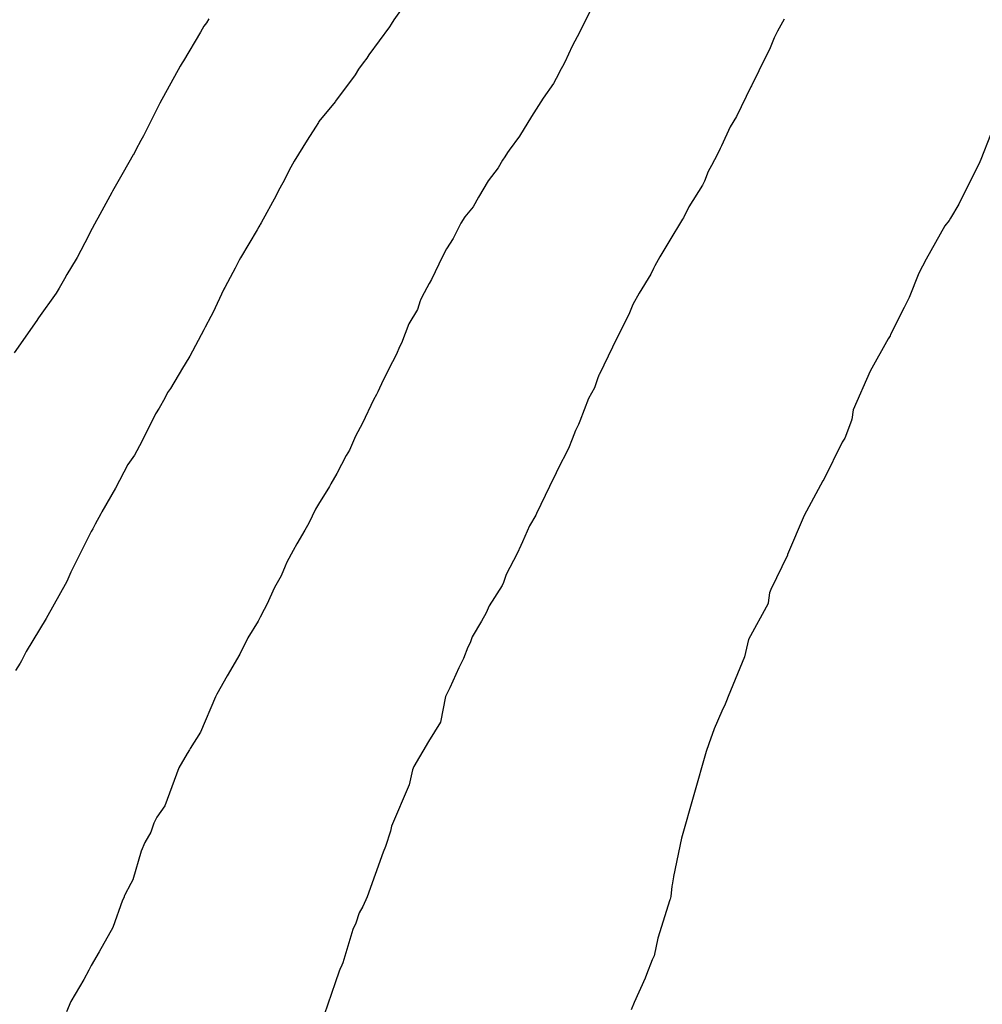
# Model space of a CAD drawing. Extents: x 158343 to 162498, y 431347 to 434500.
# Tile 123 of 248: x 159587 to 159602, y 434009 to 434023. Entities that reach past the tile are written whole.
import ezdxf

# ---------------------------------------------------------------- set-up
doc = ezdxf.new("R2010")
doc.units = 0
doc.header["$LTSCALE"] = 10
doc.header["$MEASUREMENT"] = 0
doc.layers.add('000_arcering', color=8, linetype='CONTINUOUS')
doc.layers.add('def. con-hoogtelijn (index)', color=8, linetype='CONTINUOUS')

# ---------------------------------------------------------------- blocks, each defined once
blk = doc.blocks.new('bestaande hoogtelijnen')
at = {"layer": 'def. con-hoogtelijn (index)'}
for p, q in [((-74.534, -42.734), (-74.841, -43.171)), ((-74.534, -42.734), (-74.841, -43.171)), ((-71.866, -42.964), (-72.052, -43.349)), ((-71.866, -42.964), (-72.052, -43.349)), ((-71.866, -42.964), (-72.052, -43.349)), ((-77.649, -43.218), (-77.689, -43.267)), ((-77.649, -43.218), (-77.689, -43.267)), ((-77.649, -43.218), (-77.689, -43.267)), ((-77.613, -43.154), (-77.649, -43.218)), ((-77.613, -43.154), (-77.649, -43.218)), ((-77.613, -43.154), (-77.649, -43.218)), ((-74.881, -43.235), (-74.905, -43.275)), ((-74.881, -43.235), (-74.905, -43.275)), ((-74.841, -43.171), (-74.881, -43.235)), ((-74.841, -43.171), (-74.881, -43.235)), ((-68.992, -43.159), (-69.09, -43.343)), ((-68.992, -43.159), (-69.09, -43.343)), ((-77.74, -43.354), (-77.994, -43.783)), ((-77.74, -43.354), (-77.994, -43.783)), ((-77.74, -43.354), (-77.994, -43.783)), ((-77.689, -43.267), (-77.74, -43.354)), ((-77.689, -43.267), (-77.74, -43.354)), ((-77.689, -43.267), (-77.74, -43.354)), ((-74.905, -43.275), (-75.216, -43.696)), ((-74.905, -43.275), (-75.216, -43.696)), ((-72.052, -43.349), (-72.167, -43.565)), ((-72.052, -43.349), (-72.167, -43.565)), ((-72.052, -43.349), (-72.167, -43.565)), ((-69.09, -43.343), (-69.14, -43.442)), ((-69.09, -43.343), (-69.14, -43.442)), ((-69.14, -43.442), (-69.199, -43.589)), ((-69.14, -43.442), (-69.199, -43.589)), ((-72.167, -43.565), (-72.278, -43.804)), ((-72.167, -43.565), (-72.278, -43.804)), ((-72.167, -43.565), (-72.278, -43.804)), ((-69.199, -43.589), (-69.371, -43.936)), ((-69.199, -43.589), (-69.371, -43.936)), ((-78.015, -43.815), (-78.047, -43.867)), ((-78.015, -43.815), (-78.047, -43.867)), ((-78.015, -43.815), (-78.047, -43.867)), ((-77.994, -43.783), (-78.015, -43.815)), ((-77.994, -43.783), (-78.015, -43.815)), ((-77.994, -43.783), (-78.015, -43.815)), ((-75.299, -43.817), (-75.372, -43.912)), ((-75.299, -43.817), (-75.372, -43.912)), ((-75.245, -43.744), (-75.299, -43.817)), ((-75.245, -43.744), (-75.299, -43.817)), ((-75.216, -43.696), (-75.245, -43.744)), ((-75.216, -43.696), (-75.245, -43.744)), ((-72.278, -43.804), (-72.313, -43.868)), ((-72.278, -43.804), (-72.313, -43.868)), ((-72.278, -43.804), (-72.313, -43.868)), ((-78.047, -43.867), (-78.35, -44.422)), ((-78.047, -43.867), (-78.35, -44.422)), ((-78.047, -43.867), (-78.35, -44.422)), ((-75.372, -43.912), (-75.42, -43.996)), ((-75.372, -43.912), (-75.42, -43.996)), ((-72.335, -43.903), (-72.41, -44.049)), ((-72.335, -43.903), (-72.41, -44.049)), ((-72.335, -43.903), (-72.41, -44.049)), ((-72.313, -43.868), (-72.335, -43.903)), ((-72.313, -43.868), (-72.335, -43.903)), ((-72.313, -43.868), (-72.335, -43.903)), ((-69.371, -43.936), (-69.481, -44.159)), ((-69.371, -43.936), (-69.481, -44.159)), ((-75.42, -43.996), (-75.716, -44.389)), ((-75.42, -43.996), (-75.716, -44.389)), ((-72.451, -44.124), (-72.604, -44.343)), ((-72.451, -44.124), (-72.604, -44.343)), ((-72.451, -44.124), (-72.604, -44.343)), ((-72.41, -44.049), (-72.451, -44.124)), ((-72.41, -44.049), (-72.451, -44.124)), ((-72.41, -44.049), (-72.451, -44.124)), ((-69.49, -44.173), (-69.707, -44.622)), ((-69.49, -44.173), (-69.707, -44.622)), ((-69.481, -44.159), (-69.49, -44.173)), ((-69.481, -44.159), (-69.49, -44.173)), ((-75.722, -44.4), (-75.965, -44.696)), ((-75.722, -44.4), (-75.965, -44.696)), ((-75.716, -44.389), (-75.722, -44.4)), ((-75.716, -44.389), (-75.722, -44.4)), ((-72.604, -44.343), (-72.779, -44.622)), ((-72.604, -44.343), (-72.779, -44.622)), ((-72.604, -44.343), (-72.779, -44.622)), ((-78.381, -44.481), (-78.594, -44.909)), ((-78.381, -44.481), (-78.594, -44.909)), ((-78.381, -44.481), (-78.594, -44.909)), ((-78.369, -44.461), (-78.381, -44.481)), ((-78.369, -44.461), (-78.381, -44.481)), ((-78.369, -44.461), (-78.381, -44.481)), ((-78.35, -44.422), (-78.369, -44.461)), ((-78.35, -44.422), (-78.369, -44.461)), ((-78.35, -44.422), (-78.369, -44.461)), ((-75.973, -44.71), (-76.016, -44.782)), ((-75.973, -44.71), (-76.016, -44.782)), ((-75.965, -44.696), (-75.973, -44.71)), ((-75.965, -44.696), (-75.973, -44.71)), ((-72.779, -44.622), (-72.957, -44.914)), ((-72.779, -44.622), (-72.957, -44.914)), ((-72.779, -44.622), (-72.957, -44.914)), ((-69.707, -44.622), (-69.798, -44.777)), ((-69.707, -44.622), (-69.798, -44.777)), ((-76.016, -44.782), (-76.14, -44.976)), ((-76.016, -44.782), (-76.14, -44.976)), ((-69.798, -44.777), (-69.928, -45.057)), ((-69.798, -44.777), (-69.928, -45.057)), ((-78.632, -44.978), (-78.707, -45.117)), ((-78.632, -44.978), (-78.707, -45.117)), ((-78.632, -44.978), (-78.707, -45.117)), ((-78.594, -44.909), (-78.632, -44.978)), ((-78.594, -44.909), (-78.632, -44.978)), ((-78.594, -44.909), (-78.632, -44.978)), ((-76.14, -44.976), (-76.334, -45.287)), ((-76.14, -44.976), (-76.334, -45.287)), ((-72.957, -44.914), (-73.112, -45.124)), ((-72.957, -44.914), (-73.112, -45.124)), ((-72.957, -44.914), (-73.112, -45.124)), ((-65.897, -44.894), (-66.043, -45.263)), ((-65.897, -44.894), (-66.043, -45.263)), ((-65.897, -44.894), (-66.043, -45.263)), ((-78.707, -45.117), (-78.746, -45.193)), ((-78.707, -45.117), (-78.746, -45.193)), ((-78.707, -45.117), (-78.746, -45.193)), ((-73.112, -45.124), (-73.138, -45.161)), ((-73.112, -45.124), (-73.138, -45.161)), ((-73.112, -45.124), (-73.138, -45.161)), ((-69.948, -45.101), (-69.992, -45.184)), ((-69.948, -45.101), (-69.992, -45.184)), ((-69.928, -45.057), (-69.948, -45.101)), ((-69.928, -45.057), (-69.948, -45.101)), ((-78.748, -45.196), (-78.898, -45.461)), ((-78.748, -45.196), (-78.898, -45.461)), ((-78.748, -45.196), (-78.898, -45.461)), ((-78.746, -45.193), (-78.748, -45.196)), ((-78.746, -45.193), (-78.748, -45.196)), ((-78.746, -45.193), (-78.748, -45.196)), ((-76.334, -45.287), (-76.385, -45.379)), ((-76.334, -45.287), (-76.385, -45.379)), ((-73.213, -45.273), (-73.278, -45.388)), ((-73.213, -45.273), (-73.278, -45.388)), ((-73.213, -45.273), (-73.278, -45.388)), ((-73.176, -45.226), (-73.213, -45.273)), ((-73.176, -45.226), (-73.213, -45.273)), ((-73.176, -45.226), (-73.213, -45.273)), ((-73.138, -45.161), (-73.176, -45.226)), ((-73.138, -45.161), (-73.176, -45.226)), ((-73.138, -45.161), (-73.176, -45.226)), ((-69.992, -45.184), (-70.08, -45.354)), ((-69.992, -45.184), (-70.08, -45.354)), ((-66.043, -45.263), (-66.075, -45.334)), ((-66.043, -45.263), (-66.075, -45.334)), ((-66.043, -45.263), (-66.075, -45.334)), ((-76.385, -45.379), (-76.504, -45.612)), ((-76.385, -45.379), (-76.504, -45.612)), ((-73.278, -45.388), (-73.426, -45.585)), ((-73.278, -45.388), (-73.426, -45.585)), ((-73.278, -45.388), (-73.426, -45.585)), ((-70.128, -45.442), (-70.186, -45.589)), ((-70.128, -45.442), (-70.186, -45.589)), ((-70.08, -45.354), (-70.128, -45.442)), ((-70.08, -45.354), (-70.128, -45.442)), ((-66.096, -45.377), (-66.373, -45.934)), ((-66.096, -45.377), (-66.373, -45.934)), ((-66.096, -45.377), (-66.373, -45.934)), ((-66.075, -45.334), (-66.096, -45.377)), ((-66.075, -45.334), (-66.096, -45.377)), ((-66.075, -45.334), (-66.096, -45.377)), ((-78.94, -45.531), (-79.061, -45.739)), ((-78.94, -45.531), (-79.061, -45.739)), ((-78.94, -45.531), (-79.061, -45.739)), ((-78.898, -45.461), (-78.94, -45.531)), ((-78.898, -45.461), (-78.94, -45.531)), ((-78.898, -45.461), (-78.94, -45.531)), ((-73.426, -45.585), (-73.571, -45.831)), ((-73.426, -45.585), (-73.571, -45.831)), ((-73.426, -45.585), (-73.571, -45.831)), ((-70.186, -45.589), (-70.217, -45.648)), ((-70.186, -45.589), (-70.217, -45.648)), ((-79.061, -45.739), (-79.071, -45.759)), ((-79.061, -45.739), (-79.071, -45.759)), ((-79.061, -45.739), (-79.071, -45.759)), ((-76.572, -45.731), (-76.607, -45.803)), ((-76.572, -45.731), (-76.607, -45.803)), ((-76.504, -45.612), (-76.572, -45.731)), ((-76.504, -45.612), (-76.572, -45.731)), ((-70.217, -45.648), (-70.421, -45.975)), ((-70.217, -45.648), (-70.421, -45.975)), ((-79.071, -45.759), (-79.279, -46.144)), ((-79.071, -45.759), (-79.279, -46.144)), ((-79.071, -45.759), (-79.279, -46.144)), ((-76.607, -45.803), (-76.832, -46.214)), ((-76.607, -45.803), (-76.832, -46.214)), ((-73.571, -45.831), (-73.654, -45.976)), ((-73.571, -45.831), (-73.654, -45.976)), ((-73.571, -45.831), (-73.654, -45.976)), ((-73.654, -45.976), (-73.776, -46.124)), ((-73.654, -45.976), (-73.776, -46.124)), ((-73.654, -45.976), (-73.776, -46.124)), ((-70.421, -45.975), (-70.502, -46.138)), ((-70.421, -45.975), (-70.502, -46.138)), ((-66.373, -45.934), (-66.498, -46.142)), ((-66.373, -45.934), (-66.498, -46.142)), ((-66.373, -45.934), (-66.498, -46.142)), ((-79.299, -46.181), (-79.393, -46.351)), ((-79.299, -46.181), (-79.393, -46.351)), ((-79.299, -46.181), (-79.393, -46.351)), ((-79.279, -46.144), (-79.299, -46.181)), ((-79.279, -46.144), (-79.299, -46.181)), ((-79.279, -46.144), (-79.299, -46.181)), ((-73.776, -46.124), (-73.838, -46.221)), ((-73.776, -46.124), (-73.838, -46.221)), ((-73.776, -46.124), (-73.838, -46.221)), ((-70.515, -46.157), (-70.722, -46.497)), ((-70.515, -46.157), (-70.722, -46.497)), ((-70.502, -46.138), (-70.515, -46.157)), ((-70.502, -46.138), (-70.515, -46.157)), ((-66.52, -46.178), (-66.584, -46.26)), ((-66.52, -46.178), (-66.584, -46.26)), ((-66.52, -46.178), (-66.584, -46.26)), ((-66.498, -46.142), (-66.52, -46.178)), ((-66.498, -46.142), (-66.52, -46.178)), ((-66.498, -46.142), (-66.52, -46.178)), ((-76.888, -46.316), (-77.141, -46.74)), ((-76.888, -46.316), (-77.141, -46.74)), ((-76.863, -46.272), (-76.888, -46.316)), ((-76.863, -46.272), (-76.888, -46.316)), ((-76.851, -46.25), (-76.863, -46.272)), ((-76.851, -46.25), (-76.863, -46.272)), ((-76.844, -46.237), (-76.851, -46.25)), ((-76.844, -46.237), (-76.851, -46.25)), ((-76.832, -46.214), (-76.844, -46.237)), ((-76.832, -46.214), (-76.844, -46.237)), ((-73.838, -46.221), (-73.953, -46.449)), ((-73.838, -46.221), (-73.953, -46.449)), ((-73.838, -46.221), (-73.953, -46.449)), ((-66.584, -46.26), (-66.862, -46.758)), ((-66.584, -46.26), (-66.862, -46.758)), ((-66.584, -46.26), (-66.862, -46.758)), ((-79.42, -46.41), (-79.59, -46.733)), ((-79.42, -46.41), (-79.59, -46.733)), ((-79.42, -46.41), (-79.59, -46.733)), ((-79.393, -46.351), (-79.42, -46.41)), ((-79.393, -46.351), (-79.42, -46.41)), ((-79.393, -46.351), (-79.42, -46.41)), ((-73.953, -46.449), (-74.05, -46.604)), ((-73.953, -46.449), (-74.05, -46.604)), ((-73.953, -46.449), (-74.05, -46.604)), ((-74.05, -46.604), (-74.11, -46.72)), ((-74.05, -46.604), (-74.11, -46.72)), ((-74.05, -46.604), (-74.11, -46.72)), ((-70.722, -46.497), (-70.811, -46.648)), ((-70.722, -46.497), (-70.811, -46.648)), ((-79.605, -46.76), (-79.741, -46.988)), ((-79.605, -46.76), (-79.741, -46.988)), ((-79.605, -46.76), (-79.741, -46.988)), ((-79.59, -46.733), (-79.605, -46.76)), ((-79.59, -46.733), (-79.605, -46.76)), ((-79.59, -46.733), (-79.605, -46.76)), ((-77.161, -46.774), (-77.222, -46.894)), ((-77.161, -46.774), (-77.222, -46.894)), ((-77.141, -46.74), (-77.161, -46.774)), ((-77.141, -46.74), (-77.161, -46.774)), ((-74.11, -46.72), (-74.277, -47.065)), ((-74.11, -46.72), (-74.277, -47.065)), ((-74.11, -46.72), (-74.277, -47.065)), ((-70.855, -46.724), (-70.931, -46.858)), ((-70.855, -46.724), (-70.931, -46.858)), ((-70.811, -46.648), (-70.855, -46.724)), ((-70.811, -46.648), (-70.855, -46.724)), ((-66.862, -46.758), (-66.971, -46.967)), ((-66.862, -46.758), (-66.971, -46.967)), ((-66.862, -46.758), (-66.971, -46.967)), ((-77.222, -46.894), (-77.257, -46.958)), ((-77.222, -46.894), (-77.257, -46.958)), ((-70.95, -46.9), (-70.992, -46.981)), ((-70.95, -46.9), (-70.992, -46.981)), ((-70.931, -46.858), (-70.95, -46.9)), ((-70.931, -46.858), (-70.95, -46.9)), ((-79.776, -47.055), (-79.859, -47.191)), ((-79.776, -47.055), (-79.859, -47.191)), ((-79.776, -47.055), (-79.859, -47.191)), ((-79.741, -46.988), (-79.776, -47.055)), ((-79.741, -46.988), (-79.776, -47.055)), ((-79.741, -46.988), (-79.776, -47.055)), ((-77.257, -46.958), (-77.376, -47.181)), ((-77.257, -46.958), (-77.376, -47.181)), ((-74.277, -47.065), (-74.311, -47.124)), ((-74.277, -47.065), (-74.311, -47.124)), ((-74.277, -47.065), (-74.311, -47.124)), ((-70.992, -46.981), (-71.162, -47.268)), ((-70.992, -46.981), (-71.162, -47.268)), ((-66.971, -46.967), (-67.118, -47.334)), ((-66.971, -46.967), (-67.118, -47.334)), ((-66.971, -46.967), (-67.118, -47.334)), ((-79.874, -47.216), (-79.904, -47.267)), ((-79.874, -47.216), (-79.904, -47.267)), ((-79.874, -47.216), (-79.904, -47.267)), ((-79.859, -47.191), (-79.874, -47.216)), ((-79.859, -47.191), (-79.874, -47.216)), ((-79.859, -47.191), (-79.874, -47.216)), ((-77.392, -47.209), (-77.554, -47.562)), ((-77.392, -47.209), (-77.554, -47.562)), ((-77.376, -47.181), (-77.392, -47.209)), ((-77.376, -47.181), (-77.392, -47.209)), ((-74.311, -47.124), (-74.423, -47.33)), ((-74.311, -47.124), (-74.423, -47.33)), ((-74.311, -47.124), (-74.423, -47.33)), ((-79.904, -47.267), (-80.17, -47.639)), ((-79.904, -47.267), (-80.17, -47.639)), ((-79.904, -47.267), (-80.17, -47.639)), ((-74.44, -47.373), (-74.446, -47.384)), ((-74.44, -47.373), (-74.446, -47.384)), ((-74.44, -47.373), (-74.446, -47.384)), ((-74.423, -47.33), (-74.44, -47.373)), ((-74.423, -47.33), (-74.44, -47.373)), ((-74.423, -47.33), (-74.44, -47.373)), ((-71.162, -47.268), (-71.259, -47.438)), ((-71.162, -47.268), (-71.259, -47.438)), ((-67.118, -47.334), (-67.194, -47.481)), ((-67.118, -47.334), (-67.194, -47.481)), ((-67.118, -47.334), (-67.194, -47.481)), ((-74.489, -47.513), (-74.616, -47.725)), ((-74.489, -47.513), (-74.616, -47.725)), ((-74.489, -47.513), (-74.616, -47.725)), ((-74.446, -47.384), (-74.489, -47.513)), ((-74.446, -47.384), (-74.489, -47.513)), ((-74.446, -47.384), (-74.489, -47.513)), ((-71.259, -47.438), (-71.318, -47.589)), ((-71.259, -47.438), (-71.318, -47.589)), ((-67.194, -47.481), (-67.397, -47.889)), ((-67.194, -47.481), (-67.397, -47.889)), ((-67.194, -47.481), (-67.397, -47.889)), ((-80.178, -47.653), (-80.191, -47.678)), ((-80.178, -47.653), (-80.191, -47.678)), ((-80.178, -47.653), (-80.191, -47.678)), ((-80.17, -47.639), (-80.178, -47.653)), ((-80.17, -47.639), (-80.178, -47.653)), ((-80.17, -47.639), (-80.178, -47.653)), ((-77.583, -47.616), (-77.67, -47.778)), ((-77.583, -47.616), (-77.67, -47.778)), ((-77.554, -47.562), (-77.583, -47.616)), ((-77.554, -47.562), (-77.583, -47.616)), ((-71.318, -47.589), (-71.453, -47.854)), ((-71.318, -47.589), (-71.453, -47.854)), ((-80.191, -47.678), (-80.531, -48.163)), ((-80.191, -47.678), (-80.531, -48.163)), ((-80.191, -47.678), (-80.531, -48.163)), ((-77.692, -47.816), (-77.902, -48.214)), ((-77.692, -47.816), (-77.902, -48.214)), ((-77.67, -47.778), (-77.692, -47.816)), ((-77.67, -47.778), (-77.692, -47.816)), ((-74.616, -47.725), (-74.726, -48.015)), ((-74.616, -47.725), (-74.726, -48.015)), ((-74.616, -47.725), (-74.726, -48.015)), ((-71.453, -47.854), (-71.562, -48.078)), ((-71.453, -47.854), (-71.562, -48.078)), ((-67.433, -47.954), (-67.704, -48.436)), ((-67.433, -47.954), (-67.704, -48.436)), ((-67.433, -47.954), (-67.704, -48.436)), ((-67.402, -47.905), (-67.433, -47.954)), ((-67.402, -47.905), (-67.433, -47.954)), ((-67.402, -47.905), (-67.433, -47.954)), ((-67.397, -47.889), (-67.402, -47.905)), ((-67.397, -47.889), (-67.402, -47.905)), ((-67.397, -47.889), (-67.402, -47.905)), ((-74.756, -48.074), (-74.8, -48.184)), ((-74.756, -48.074), (-74.8, -48.184)), ((-74.756, -48.074), (-74.8, -48.184)), ((-74.726, -48.015), (-74.756, -48.074)), ((-74.726, -48.015), (-74.756, -48.074)), ((-74.726, -48.015), (-74.756, -48.074)), ((-71.562, -48.078), (-71.757, -48.48)), ((-71.562, -48.078), (-71.757, -48.48)), ((-77.916, -48.237), (-78.01, -48.391)), ((-77.916, -48.237), (-78.01, -48.391)), ((-77.902, -48.214), (-77.916, -48.237)), ((-77.902, -48.214), (-77.916, -48.237)), ((-74.8, -48.184), (-74.86, -48.295)), ((-74.8, -48.184), (-74.86, -48.295)), ((-74.8, -48.184), (-74.86, -48.295)), ((-78.01, -48.391), (-78.188, -48.696)), ((-78.01, -48.391), (-78.188, -48.696)), ((-74.86, -48.295), (-75.002, -48.571)), ((-74.86, -48.295), (-75.002, -48.571)), ((-74.86, -48.295), (-75.002, -48.571)), ((-71.782, -48.539), (-71.833, -48.689)), ((-71.782, -48.539), (-71.833, -48.689)), ((-71.762, -48.489), (-71.782, -48.539)), ((-71.762, -48.489), (-71.782, -48.539)), ((-71.757, -48.48), (-71.762, -48.489)), ((-71.757, -48.48), (-71.762, -48.489)), ((-67.704, -48.436), (-67.957, -49.016)), ((-67.704, -48.436), (-67.957, -49.016)), ((-67.704, -48.436), (-67.957, -49.016)), ((-78.188, -48.696), (-78.233, -48.758)), ((-78.188, -48.696), (-78.233, -48.758)), ((-75.002, -48.571), (-75.083, -48.747)), ((-75.002, -48.571), (-75.083, -48.747)), ((-75.002, -48.571), (-75.083, -48.747)), ((-71.833, -48.689), (-71.924, -48.849)), ((-71.833, -48.689), (-71.924, -48.849)), ((-78.275, -48.841), (-78.358, -48.993)), ((-78.275, -48.841), (-78.358, -48.993)), ((-78.233, -48.758), (-78.275, -48.841)), ((-78.233, -48.758), (-78.275, -48.841)), ((-75.101, -48.786), (-75.145, -48.867)), ((-75.101, -48.786), (-75.145, -48.867)), ((-75.101, -48.786), (-75.145, -48.867)), ((-75.083, -48.747), (-75.101, -48.786)), ((-75.083, -48.747), (-75.101, -48.786)), ((-75.083, -48.747), (-75.101, -48.786)), ((-71.924, -48.849), (-72.052, -49.187)), ((-71.924, -48.849), (-72.052, -49.187)), ((-78.358, -48.993), (-78.415, -49.074)), ((-78.358, -48.993), (-78.415, -49.074)), ((-75.145, -48.867), (-75.312, -49.214)), ((-75.145, -48.867), (-75.312, -49.214)), ((-75.145, -48.867), (-75.312, -49.214)), ((-78.415, -49.074), (-78.618, -49.492)), ((-78.415, -49.074), (-78.618, -49.492)), ((-67.957, -49.016), (-67.979, -49.161)), ((-67.957, -49.016), (-67.979, -49.161)), ((-67.957, -49.016), (-67.979, -49.161)), ((-75.312, -49.214), (-75.417, -49.413)), ((-75.312, -49.214), (-75.417, -49.413)), ((-75.312, -49.214), (-75.417, -49.413)), ((-72.073, -49.234), (-72.12, -49.326)), ((-72.073, -49.234), (-72.12, -49.326)), ((-72.052, -49.187), (-72.073, -49.234)), ((-72.052, -49.187), (-72.073, -49.234)), ((-67.983, -49.176), (-68.083, -49.443)), ((-67.983, -49.176), (-68.083, -49.443)), ((-67.983, -49.176), (-68.083, -49.443)), ((-67.981, -49.167), (-67.983, -49.176)), ((-67.981, -49.167), (-67.983, -49.176)), ((-67.981, -49.167), (-67.983, -49.176)), ((-67.979, -49.161), (-67.981, -49.167)), ((-67.979, -49.161), (-67.981, -49.167)), ((-67.979, -49.161), (-67.981, -49.167)), ((-75.417, -49.413), (-75.507, -49.622)), ((-75.417, -49.413), (-75.507, -49.622)), ((-75.417, -49.413), (-75.507, -49.622)), ((-72.12, -49.326), (-72.171, -49.454)), ((-72.12, -49.326), (-72.171, -49.454)), ((-78.618, -49.492), (-78.73, -49.696)), ((-78.618, -49.492), (-78.73, -49.696)), ((-72.171, -49.454), (-72.224, -49.595)), ((-72.171, -49.454), (-72.224, -49.595)), ((-68.121, -49.5), (-68.395, -50.06)), ((-68.121, -49.5), (-68.395, -50.06)), ((-68.121, -49.5), (-68.395, -50.06)), ((-68.083, -49.443), (-68.121, -49.5)), ((-68.083, -49.443), (-68.121, -49.5)), ((-68.083, -49.443), (-68.121, -49.5)), ((-78.73, -49.696), (-78.827, -49.838)), ((-78.73, -49.696), (-78.827, -49.838)), ((-75.554, -49.699), (-75.697, -49.972)), ((-75.554, -49.699), (-75.697, -49.972)), ((-75.554, -49.699), (-75.697, -49.972)), ((-75.507, -49.622), (-75.554, -49.699)), ((-75.507, -49.622), (-75.554, -49.699)), ((-75.507, -49.622), (-75.554, -49.699)), ((-72.224, -49.595), (-72.39, -49.916)), ((-72.224, -49.595), (-72.39, -49.916)), ((-78.827, -49.838), (-79.015, -50.193)), ((-78.827, -49.838), (-79.015, -50.193)), ((-75.697, -49.972), (-75.786, -50.124)), ((-75.697, -49.972), (-75.786, -50.124)), ((-75.697, -49.972), (-75.786, -50.124)), ((-72.411, -49.962), (-72.51, -50.166)), ((-72.411, -49.962), (-72.51, -50.166)), ((-72.39, -49.916), (-72.411, -49.962)), ((-72.39, -49.916), (-72.411, -49.962)), ((-75.808, -50.166), (-75.973, -50.429)), ((-75.808, -50.166), (-75.973, -50.429)), ((-75.808, -50.166), (-75.973, -50.429)), ((-75.786, -50.124), (-75.808, -50.166)), ((-75.786, -50.124), (-75.808, -50.166)), ((-75.786, -50.124), (-75.808, -50.166)), ((-72.51, -50.166), (-72.705, -50.572)), ((-72.51, -50.166), (-72.705, -50.572)), ((-68.409, -50.083), (-68.69, -50.598)), ((-68.409, -50.083), (-68.69, -50.598)), ((-68.409, -50.083), (-68.69, -50.598)), ((-68.395, -50.06), (-68.409, -50.083)), ((-68.395, -50.06), (-68.409, -50.083)), ((-68.395, -50.06), (-68.409, -50.083)), ((-79.015, -50.193), (-79.218, -50.544)), ((-79.015, -50.193), (-79.218, -50.544)), ((-75.973, -50.429), (-76.015, -50.505)), ((-75.973, -50.429), (-76.015, -50.505)), ((-75.973, -50.429), (-76.015, -50.505)), ((-79.235, -50.577), (-79.321, -50.729)), ((-79.235, -50.577), (-79.321, -50.729)), ((-79.218, -50.544), (-79.235, -50.577)), ((-79.218, -50.544), (-79.235, -50.577)), ((-76.015, -50.505), (-76.116, -50.714)), ((-76.015, -50.505), (-76.116, -50.714)), ((-76.015, -50.505), (-76.116, -50.714)), ((-72.714, -50.593), (-72.809, -50.753)), ((-72.714, -50.593), (-72.809, -50.753)), ((-72.705, -50.572), (-72.714, -50.593)), ((-72.705, -50.572), (-72.714, -50.593)), ((-68.69, -50.598), (-68.939, -51.183)), ((-68.69, -50.598), (-68.939, -51.183)), ((-68.69, -50.598), (-68.939, -51.183)), ((-79.321, -50.729), (-79.354, -50.799)), ((-79.321, -50.729), (-79.354, -50.799)), ((-76.116, -50.714), (-76.178, -50.821)), ((-76.116, -50.714), (-76.178, -50.821)), ((-76.116, -50.714), (-76.178, -50.821)), ((-72.809, -50.753), (-72.914, -50.996)), ((-72.809, -50.753), (-72.914, -50.996)), ((-79.377, -50.842), (-79.42, -50.921)), ((-79.377, -50.842), (-79.42, -50.921)), ((-79.354, -50.799), (-79.377, -50.842)), ((-79.354, -50.799), (-79.377, -50.842)), ((-76.178, -50.821), (-76.296, -51.023)), ((-76.178, -50.821), (-76.296, -51.023)), ((-76.178, -50.821), (-76.296, -51.023)), ((-79.437, -50.96), (-79.684, -51.449)), ((-79.437, -50.96), (-79.684, -51.449)), ((-79.432, -50.949), (-79.437, -50.96)), ((-79.432, -50.949), (-79.437, -50.96)), ((-79.42, -50.921), (-79.432, -50.949)), ((-79.42, -50.921), (-79.432, -50.949)), ((-76.296, -51.023), (-76.352, -51.124)), ((-76.296, -51.023), (-76.352, -51.124)), ((-76.296, -51.023), (-76.352, -51.124)), ((-72.937, -51.052), (-72.992, -51.168)), ((-72.937, -51.052), (-72.992, -51.168)), ((-72.914, -50.996), (-72.937, -51.052)), ((-72.914, -50.996), (-72.937, -51.052)), ((-76.352, -51.124), (-76.446, -51.302)), ((-76.352, -51.124), (-76.446, -51.302)), ((-76.352, -51.124), (-76.446, -51.302)), ((-72.992, -51.168), (-73.159, -51.486)), ((-72.992, -51.168), (-73.159, -51.486)), ((-68.943, -51.197), (-69.19, -51.708)), ((-68.943, -51.197), (-69.19, -51.708)), ((-68.943, -51.197), (-69.19, -51.708)), ((-68.939, -51.183), (-68.943, -51.197)), ((-68.939, -51.183), (-68.943, -51.197)), ((-68.939, -51.183), (-68.943, -51.197)), ((-76.472, -51.358), (-76.529, -51.503)), ((-76.472, -51.358), (-76.529, -51.503)), ((-76.472, -51.358), (-76.529, -51.503)), ((-76.446, -51.302), (-76.472, -51.358)), ((-76.446, -51.302), (-76.472, -51.358)), ((-76.446, -51.302), (-76.472, -51.358)), ((-79.684, -51.449), (-79.745, -51.591)), ((-79.684, -51.449), (-79.745, -51.591)), ((-76.529, -51.503), (-76.63, -51.678)), ((-76.529, -51.503), (-76.63, -51.678)), ((-76.529, -51.503), (-76.63, -51.678)), ((-73.159, -51.486), (-73.2, -51.606)), ((-73.159, -51.486), (-73.2, -51.606)), ((-79.745, -51.591), (-80.051, -52.143)), ((-79.745, -51.591), (-80.051, -52.143)), ((-73.22, -51.648), (-73.413, -51.955)), ((-73.22, -51.648), (-73.413, -51.955)), ((-73.2, -51.606), (-73.22, -51.648)), ((-73.2, -51.606), (-73.22, -51.648)), ((-76.63, -51.678), (-76.744, -51.935)), ((-76.63, -51.678), (-76.744, -51.935)), ((-76.63, -51.678), (-76.744, -51.935)), ((-69.213, -51.761), (-69.23, -51.91)), ((-69.213, -51.761), (-69.23, -51.91)), ((-69.213, -51.761), (-69.23, -51.91)), ((-69.19, -51.708), (-69.213, -51.761)), ((-69.19, -51.708), (-69.213, -51.761)), ((-69.19, -51.708), (-69.213, -51.761)), ((-76.744, -51.935), (-76.787, -52.011)), ((-76.744, -51.935), (-76.787, -52.011)), ((-76.744, -51.935), (-76.787, -52.011)), ((-69.231, -51.917), (-69.525, -52.457)), ((-69.231, -51.917), (-69.525, -52.457)), ((-69.231, -51.917), (-69.525, -52.457)), ((-69.23, -51.91), (-69.231, -51.913)), ((-69.23, -51.91), (-69.231, -51.913)), ((-69.23, -51.91), (-69.231, -51.913)), ((-69.231, -51.913), (-69.231, -51.917)), ((-69.231, -51.913), (-69.231, -51.917)), ((-69.231, -51.913), (-69.231, -51.917)), ((-76.787, -52.011), (-76.843, -52.124)), ((-76.787, -52.011), (-76.843, -52.124)), ((-76.787, -52.011), (-76.843, -52.124)), ((-73.458, -52.061), (-73.53, -52.186)), ((-73.458, -52.061), (-73.53, -52.186)), ((-73.413, -51.955), (-73.458, -52.061)), ((-73.413, -51.955), (-73.458, -52.061)), ((-80.051, -52.143), (-80.355, -52.637)), ((-80.051, -52.143), (-80.355, -52.637)), ((-76.876, -52.185), (-77.029, -52.434)), ((-76.876, -52.185), (-77.029, -52.434)), ((-76.876, -52.185), (-77.029, -52.434)), ((-76.854, -52.146), (-76.876, -52.185)), ((-76.854, -52.146), (-76.876, -52.185)), ((-76.854, -52.146), (-76.876, -52.185)), ((-76.843, -52.124), (-76.854, -52.146)), ((-76.843, -52.124), (-76.854, -52.146)), ((-76.843, -52.124), (-76.854, -52.146)), ((-73.53, -52.186), (-73.668, -52.421)), ((-73.53, -52.186), (-73.668, -52.421)), ((-77.029, -52.434), (-77.152, -52.678)), ((-77.029, -52.434), (-77.152, -52.678)), ((-77.029, -52.434), (-77.152, -52.678)), ((-73.7, -52.51), (-73.731, -52.576)), ((-73.7, -52.51), (-73.731, -52.576)), ((-73.668, -52.421), (-73.7, -52.51)), ((-73.668, -52.421), (-73.7, -52.51)), ((-69.525, -52.457), (-69.586, -52.72)), ((-69.525, -52.457), (-69.586, -52.72)), ((-69.525, -52.457), (-69.586, -52.72)), ((-80.355, -52.637), (-80.423, -52.778)), ((-80.355, -52.637), (-80.423, -52.778)), ((-77.152, -52.678), (-77.342, -53.001)), ((-77.152, -52.678), (-77.342, -53.001)), ((-77.152, -52.678), (-77.342, -53.001)), ((-73.731, -52.576), (-73.797, -52.745)), ((-73.731, -52.576), (-73.797, -52.745)), ((-80.444, -52.815), (-80.513, -52.926)), ((-80.444, -52.815), (-80.513, -52.926)), ((-80.423, -52.778), (-80.444, -52.815)), ((-80.423, -52.778), (-80.444, -52.815)), ((-73.797, -52.745), (-73.869, -52.883)), ((-73.797, -52.745), (-73.869, -52.883)), ((-69.586, -52.72), (-69.829, -53.311)), ((-69.586, -52.72), (-69.829, -53.311)), ((-69.586, -52.72), (-69.829, -53.311)), ((-73.869, -52.883), (-74.001, -53.182)), ((-73.869, -52.883), (-74.001, -53.182)), ((-77.342, -53.001), (-77.495, -53.276)), ((-77.342, -53.001), (-77.495, -53.276)), ((-77.342, -53.001), (-77.495, -53.276)), ((-77.495, -53.276), (-77.514, -53.317)), ((-77.495, -53.276), (-77.514, -53.317)), ((-77.495, -53.276), (-77.514, -53.317)), ((-74.001, -53.182), (-74.067, -53.315)), ((-74.001, -53.182), (-74.067, -53.315)), ((-77.514, -53.317), (-77.742, -53.848)), ((-77.514, -53.317), (-77.742, -53.848)), ((-77.514, -53.317), (-77.742, -53.848)), ((-74.067, -53.315), (-74.142, -53.696)), ((-74.067, -53.315), (-74.142, -53.696)), ((-69.856, -53.377), (-69.877, -53.429)), ((-69.856, -53.377), (-69.877, -53.429)), ((-69.856, -53.377), (-69.877, -53.429)), ((-69.829, -53.311), (-69.856, -53.377)), ((-69.829, -53.311), (-69.856, -53.377)), ((-69.829, -53.311), (-69.856, -53.377)), ((-69.926, -53.534), (-70.038, -53.798)), ((-69.926, -53.534), (-70.038, -53.798)), ((-69.926, -53.534), (-70.038, -53.798)), ((-69.877, -53.429), (-69.926, -53.534)), ((-69.877, -53.429), (-69.926, -53.534)), ((-69.877, -53.429), (-69.926, -53.534)), ((-74.142, -53.696), (-74.32, -53.986)), ((-74.142, -53.696), (-74.32, -53.986)), ((-77.742, -53.848), (-77.894, -54.095)), ((-77.742, -53.848), (-77.894, -54.095)), ((-77.742, -53.848), (-77.894, -54.095)), ((-70.038, -53.798), (-70.118, -54.022)), ((-70.038, -53.798), (-70.118, -54.022)), ((-70.038, -53.798), (-70.118, -54.022)), ((-74.32, -53.986), (-74.542, -54.363)), ((-74.32, -53.986), (-74.542, -54.363)), ((-77.904, -54.114), (-77.939, -54.169)), ((-77.904, -54.114), (-77.939, -54.169)), ((-77.904, -54.114), (-77.939, -54.169)), ((-77.894, -54.095), (-77.904, -54.114)), ((-77.894, -54.095), (-77.904, -54.114)), ((-77.894, -54.095), (-77.904, -54.114)), ((-70.161, -54.136), (-70.53, -55.435)), ((-70.161, -54.136), (-70.53, -55.435)), ((-70.161, -54.136), (-70.53, -55.435)), ((-70.118, -54.022), (-70.161, -54.136)), ((-70.118, -54.022), (-70.161, -54.136)), ((-70.118, -54.022), (-70.161, -54.136)), ((-77.939, -54.169), (-78.066, -54.381)), ((-77.939, -54.169), (-78.066, -54.381)), ((-77.939, -54.169), (-78.066, -54.381)), ((-78.066, -54.381), (-78.273, -54.952)), ((-78.066, -54.381), (-78.273, -54.952)), ((-78.066, -54.381), (-78.273, -54.952)), ((-74.564, -54.41), (-74.612, -54.639)), ((-74.564, -54.41), (-74.612, -54.639)), ((-74.542, -54.363), (-74.564, -54.41)), ((-74.542, -54.363), (-74.564, -54.41)), ((-74.612, -54.639), (-74.878, -55.259)), ((-74.612, -54.639), (-74.878, -55.259)), ((-78.273, -54.952), (-78.393, -55.124)), ((-78.273, -54.952), (-78.393, -55.124)), ((-78.273, -54.952), (-78.393, -55.124)), ((-78.393, -55.124), (-78.44, -55.213)), ((-78.393, -55.124), (-78.44, -55.213)), ((-78.393, -55.124), (-78.44, -55.213)), ((-78.44, -55.213), (-78.483, -55.347)), ((-78.44, -55.213), (-78.483, -55.347)), ((-78.44, -55.213), (-78.483, -55.347)), ((-74.893, -55.33), (-74.966, -55.56)), ((-74.893, -55.33), (-74.966, -55.56)), ((-74.878, -55.259), (-74.893, -55.33)), ((-74.878, -55.259), (-74.893, -55.33)), ((-78.483, -55.347), (-78.572, -55.504)), ((-78.483, -55.347), (-78.572, -55.504)), ((-78.483, -55.347), (-78.572, -55.504)), ((-70.53, -55.435), (-70.65, -56.009)), ((-70.53, -55.435), (-70.65, -56.009)), ((-70.53, -55.435), (-70.65, -56.009)), ((-78.629, -55.63), (-78.756, -56.061)), ((-78.629, -55.63), (-78.756, -56.061)), ((-78.629, -55.63), (-78.756, -56.061)), ((-78.572, -55.504), (-78.629, -55.63)), ((-78.572, -55.504), (-78.629, -55.63)), ((-78.572, -55.504), (-78.629, -55.63)), ((-74.966, -55.56), (-75, -55.648)), ((-74.966, -55.56), (-75, -55.648)), ((-75, -55.648), (-75.242, -56.315)), ((-75, -55.648), (-75.242, -56.315)), ((-78.756, -56.061), (-78.786, -56.118)), ((-78.756, -56.061), (-78.786, -56.118)), ((-78.756, -56.061), (-78.786, -56.118)), ((-70.651, -56.017), (-70.671, -56.136)), ((-70.651, -56.017), (-70.671, -56.136)), ((-70.651, -56.017), (-70.671, -56.136)), ((-70.65, -56.009), (-70.651, -56.017)), ((-70.65, -56.009), (-70.651, -56.017)), ((-70.65, -56.009), (-70.651, -56.017)), ((-78.786, -56.118), (-78.879, -56.297)), ((-78.786, -56.118), (-78.879, -56.297)), ((-78.786, -56.118), (-78.879, -56.297)), ((-70.676, -56.156), (-70.688, -56.31)), ((-70.676, -56.156), (-70.688, -56.31)), ((-70.676, -56.156), (-70.688, -56.31)), ((-70.671, -56.136), (-70.676, -56.156)), ((-70.671, -56.136), (-70.676, -56.156)), ((-70.671, -56.136), (-70.676, -56.156)), ((-78.908, -56.367), (-79.053, -56.778)), ((-78.908, -56.367), (-79.053, -56.778)), ((-78.908, -56.367), (-79.053, -56.778)), ((-78.886, -56.32), (-78.908, -56.367)), ((-78.886, -56.32), (-78.908, -56.367)), ((-78.886, -56.32), (-78.908, -56.367)), ((-78.882, -56.307), (-78.886, -56.32)), ((-78.882, -56.307), (-78.886, -56.32)), ((-78.882, -56.307), (-78.886, -56.32)), ((-78.879, -56.297), (-78.882, -56.307)), ((-78.879, -56.297), (-78.882, -56.307)), ((-78.879, -56.297), (-78.882, -56.307)), ((-75.242, -56.315), (-75.307, -56.46)), ((-75.242, -56.315), (-75.307, -56.46)), ((-70.703, -56.359), (-70.885, -56.933)), ((-70.703, -56.359), (-70.885, -56.933)), ((-70.703, -56.359), (-70.885, -56.933)), ((-70.702, -56.349), (-70.703, -56.359)), ((-70.702, -56.349), (-70.703, -56.359)), ((-70.702, -56.349), (-70.703, -56.359)), ((-70.688, -56.31), (-70.702, -56.349)), ((-70.688, -56.31), (-70.702, -56.349)), ((-70.688, -56.31), (-70.702, -56.349)), ((-75.307, -56.46), (-75.36, -56.556)), ((-75.307, -56.46), (-75.36, -56.556)), ((-75.36, -56.556), (-75.41, -56.712)), ((-75.36, -56.556), (-75.41, -56.712)), ((-79.053, -56.778), (-79.261, -57.141)), ((-79.053, -56.778), (-79.261, -57.141)), ((-79.053, -56.778), (-79.261, -57.141)), ((-75.458, -56.804), (-75.607, -57.307)), ((-75.458, -56.804), (-75.607, -57.307)), ((-75.41, -56.712), (-75.458, -56.804)), ((-75.41, -56.712), (-75.458, -56.804)), ((-70.885, -56.933), (-70.942, -57.198)), ((-70.885, -56.933), (-70.942, -57.198)), ((-70.885, -56.933), (-70.942, -57.198)), ((-79.261, -57.141), (-79.38, -57.343)), ((-79.261, -57.141), (-79.38, -57.343)), ((-79.261, -57.141), (-79.38, -57.343)), ((-70.969, -57.261), (-71.055, -57.481)), ((-70.969, -57.261), (-71.055, -57.481)), ((-70.969, -57.261), (-71.055, -57.481)), ((-70.942, -57.198), (-70.969, -57.261)), ((-70.942, -57.198), (-70.969, -57.261)), ((-70.942, -57.198), (-70.969, -57.261)), ((-79.38, -57.343), (-79.415, -57.416)), ((-79.38, -57.343), (-79.415, -57.416)), ((-79.38, -57.343), (-79.415, -57.416)), ((-75.651, -57.406), (-75.659, -57.432)), ((-75.651, -57.406), (-75.659, -57.432)), ((-75.619, -57.338), (-75.651, -57.406)), ((-75.619, -57.338), (-75.651, -57.406)), ((-75.607, -57.307), (-75.619, -57.338)), ((-75.607, -57.307), (-75.619, -57.338)), ((-79.487, -57.553), (-79.685, -57.885)), ((-79.487, -57.553), (-79.685, -57.885)), ((-79.487, -57.553), (-79.685, -57.885)), ((-79.415, -57.416), (-79.487, -57.553)), ((-79.415, -57.416), (-79.487, -57.553)), ((-79.415, -57.416), (-79.487, -57.553)), ((-75.659, -57.432), (-75.719, -57.606)), ((-75.659, -57.432), (-75.719, -57.606)), ((-71.077, -57.537), (-71.24, -57.9)), ((-71.077, -57.537), (-71.24, -57.9)), ((-71.077, -57.537), (-71.24, -57.9)), ((-71.055, -57.481), (-71.077, -57.537)), ((-71.055, -57.481), (-71.077, -57.537)), ((-71.055, -57.481), (-71.077, -57.537)), ((-75.719, -57.606), (-75.888, -58.086)), ((-75.719, -57.606), (-75.888, -58.086)), ((-79.685, -57.885), (-79.75, -58.039)), ((-79.685, -57.885), (-79.75, -58.039)), ((-79.685, -57.885), (-79.75, -58.039)), ((-71.24, -57.9), (-71.286, -58.011)), ((-71.24, -57.9), (-71.286, -58.011)), ((-71.24, -57.9), (-71.286, -58.011))]:
    blk.add_line(p, q, dxfattribs=at)

msp = doc.modelspace()

# ---------------------------------------------------------------- block references
at = {"layer": '000_arcering'}
msp.add_blockref('bestaande hoogtelijnen', (159667.804, 434066.432), dxfattribs=at)

doc.saveas('drawing.dxf')
